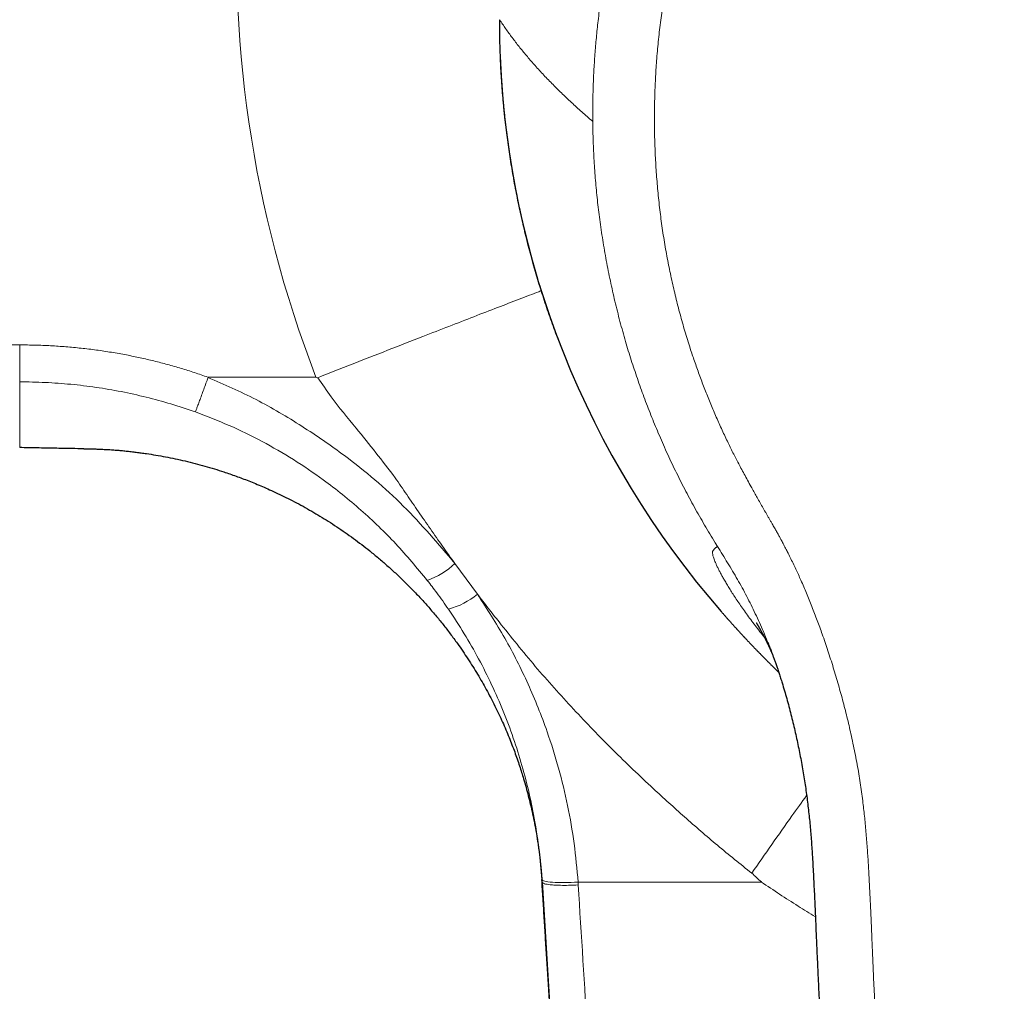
# Model space of a CAD drawing. Header units: millimetres. Extents: x 8 to 831, y 12 to 489.
# Tile 11 of 88: x 386 to 412, y 198 to 224. Entities that reach past the tile are written whole.
import ezdxf

# ---------------------------------------------------------------- set-up
doc = ezdxf.new("R2010")
doc.units = ezdxf.units.MM

msp = doc.modelspace()

# ---------------------------------------------------------------- linework, layer by layer
at = {"color": 7, "linetype": 'Continuous', "lineweight": 30}
for p, q in [((398.885, 223.265), (398.884, 223.268)), ((406.062, 207.561), (406.056, 207.578)), ((400.009, 201.139), (400.005, 201.208)), ((400.009, 201.139), (405.242, 118.118)), ((400.009, 201.139), (400.009, 201.139))]:
    msp.add_line(p, q, dxfattribs=at)
at = {"color": 252, "linetype": 'Continuous', "lineweight": 0}
for p, q in [((393.947, 214.669), (391.051, 214.669)), ((404.713, 210.137), (404.652, 210.235)), ((397.674, 209.677), (398.282, 208.857)), ((400.976, 201.139), (400.98, 201.061))]:
    msp.add_line(p, q, dxfattribs=at)
at = {"color": 252, "linetype": 'Continuous', "lineweight": 0, "flags": 128}
msp.add_lwpolyline([(393.997, 214.659), (393.972, 214.665), (393.948, 214.67)], dxfattribs=at)
at = {"color": 7, "linetype": 'Continuous', "lineweight": 30}
msp.add_arc((423.036, 224.273), 24.172, 182.388, 221.0733, dxfattribs=at)
at = {"color": 252, "linetype": 'Continuous', "lineweight": 0}
for centre, radius, start, end in [((396.209, 211.251), 2.15, 289.6559, 312.9445), ((396.977, 210.43), 2.044, 284.7966, 309.5127)]:
    msp.add_arc(centre, radius, start, end, dxfattribs=at)
msp.add_ellipse((423.178, 226.074), major_axis=(0, 31.48), ratio=0.996195, start_param=1.045483, end_param=1.94149, dxfattribs=at)
for points, knots in [([(401.369, 221.529), (401.369, 221.679), (401.368, 221.979), (401.379, 222.428), (401.398, 222.877), (401.427, 223.327), (401.464, 223.775), (401.514, 224.25), (401.578, 224.751), (401.657, 225.277), (401.749, 225.801), (401.85, 226.305), (401.957, 226.788), (402.07, 227.251), (402.192, 227.711), (402.324, 228.17), (402.465, 228.625), (402.616, 229.078), (402.776, 229.528), (402.943, 229.968), (403.115, 230.397), (403.293, 230.815), (403.479, 231.23), (403.673, 231.642), (403.875, 232.05), (404.098, 232.478), (404.343, 232.925), (404.611, 233.39), (404.891, 233.849), (405.171, 234.285), (405.449, 234.7), (405.726, 235.092), (406.01, 235.479), (406.303, 235.86), (406.604, 236.235), (406.912, 236.603), (407.229, 236.965), (407.555, 237.322), (407.892, 237.674), (408.238, 238.021), (408.592, 238.36), (408.953, 238.692), (409.32, 239.013), (409.692, 239.324), (410.068, 239.625), (410.451, 239.918), (410.843, 240.204), (411.243, 240.482), (411.653, 240.753), (412.069, 241.014), (412.491, 241.266), (412.916, 241.506), (413.344, 241.736), (413.774, 241.954), (414.209, 242.162), (414.652, 242.361), (415.102, 242.551), (415.559, 242.731), (416.02, 242.901), (416.485, 243.06), (416.951, 243.207), (417.417, 243.343), (417.883, 243.467), (418.352, 243.581), (418.826, 243.684), (419.306, 243.778), (419.79, 243.86), (420.276, 243.932), (420.763, 243.993), (421.249, 244.043), (421.732, 244.081), (422.214, 244.109), (422.696, 244.127), (423.017, 244.13), (423.178, 244.131)], [0, 0, 0, 0, 0.012873, 0.025755, 0.038643, 0.051539, 0.064443, 0.077355, 0.092583, 0.107823, 0.123074, 0.138337, 0.151974, 0.165619, 0.179273, 0.192936, 0.206606, 0.220285, 0.233971, 0.247665, 0.260685, 0.273712, 0.286745, 0.299784, 0.312828, 0.325878, 0.341263, 0.356654, 0.37205, 0.387452, 0.401206, 0.414965, 0.428726, 0.44249, 0.456258, 0.47003, 0.483805, 0.497584, 0.511619, 0.525658, 0.539703, 0.553752, 0.567805, 0.58161, 0.595418, 0.609228, 0.623041, 0.637107, 0.651176, 0.665247, 0.679319, 0.693393, 0.707216, 0.72104, 0.734865, 0.74869, 0.762766, 0.776843, 0.790921, 0.804999, 0.819077, 0.832904, 0.846731, 0.860557, 0.874382, 0.888457, 0.902531, 0.916603, 0.930674, 0.944744, 0.958561, 0.972376, 0.986189, 1, 1, 1, 1]), ([(423.178, 242.358), (423.004, 242.357), (422.657, 242.353), (422.138, 242.332), (421.623, 242.299), (421.112, 242.253), (420.603, 242.194), (420.108, 242.124), (419.626, 242.044), (419.157, 241.953), (418.69, 241.851), (418.227, 241.738), (417.757, 241.611), (417.281, 241.469), (416.799, 241.311), (416.321, 241.141), (415.846, 240.958), (415.375, 240.762), (414.918, 240.557), (414.475, 240.346), (414.047, 240.129), (413.625, 239.902), (413.21, 239.665), (412.794, 239.414), (412.376, 239.146), (411.956, 238.861), (411.543, 238.564), (411.135, 238.255), (410.734, 237.934), (410.349, 237.609), (409.979, 237.282), (409.625, 236.953), (409.278, 236.614), (408.938, 236.268), (408.601, 235.906), (408.266, 235.529), (407.934, 235.139), (407.613, 234.742), (407.303, 234.337), (407.002, 233.925), (406.717, 233.514), (406.447, 233.105), (406.191, 232.697), (405.944, 232.283), (405.707, 231.863), (405.473, 231.427), (405.244, 230.975), (405.021, 230.506), (404.808, 230.031), (404.605, 229.549), (404.413, 229.059), (404.234, 228.573), (404.07, 228.093), (403.921, 227.621), (403.783, 227.149), (403.657, 226.676), (403.54, 226.194), (403.433, 225.7), (403.337, 225.194), (403.254, 224.686), (403.183, 224.177), (403.125, 223.665), (403.081, 223.164), (403.049, 222.672), (403.03, 222.19), (403.022, 221.708), (403.025, 221.225), (403.04, 220.733), (403.067, 220.234), (403.107, 219.728), (403.159, 219.225), (403.223, 218.726), (403.3, 218.229), (403.388, 217.746), (403.486, 217.274), (403.592, 216.814), (403.71, 216.358), (403.839, 215.904), (403.969, 215.484), (404.098, 215.097), (404.224, 214.742), (404.357, 214.388), (404.497, 214.037), (404.644, 213.687), (404.798, 213.339), (404.954, 213.004), (405.084, 212.738), (405.186, 212.537), (405.263, 212.388), (405.345, 212.233), (405.431, 212.073), (405.522, 211.906), (405.608, 211.749), (405.688, 211.606), (405.762, 211.474), (405.838, 211.34), (405.899, 211.233), (405.94, 211.161), (405.961, 211.125), (405.979, 211.093), (405.997, 211.061), (406.017, 211.028), (406.036, 210.993), (406.057, 210.957), (406.077, 210.922), (406.098, 210.886), (406.119, 210.85), (406.139, 210.814), (406.16, 210.778), (406.194, 210.718), (406.241, 210.637), (406.298, 210.536), (406.349, 210.445), (406.388, 210.375), (406.415, 210.325), (406.436, 210.286), (406.461, 210.239), (406.491, 210.181), (406.523, 210.119), (406.555, 210.057), (406.603, 209.964), (406.665, 209.839), (406.741, 209.684), (406.814, 209.53), (406.884, 209.379), (406.981, 209.163), (407.104, 208.878), (407.25, 208.519), (407.391, 208.153), (407.534, 207.759), (407.678, 207.338), (407.823, 206.884), (407.959, 206.425), (408.086, 205.965), (408.202, 205.508), (408.292, 205.117), (408.362, 204.793), (408.413, 204.538), (408.461, 204.287), (408.504, 204.041), (408.542, 203.8), (408.578, 203.557), (408.608, 203.328), (408.634, 203.109), (408.657, 202.905), (408.678, 202.697), (408.697, 202.485), (408.715, 202.27), (408.731, 202.059), (408.745, 201.853), (408.758, 201.648), (408.771, 201.432), (408.783, 201.202), (408.795, 200.969), (408.807, 200.734), (408.815, 200.561), (408.82, 200.445), (408.823, 200.39), (408.825, 200.334), (408.828, 200.278), (408.83, 200.226), (408.832, 200.186), (408.834, 200.145), (408.836, 200.095), (408.839, 200.021), (408.843, 199.93), (408.847, 199.823), (408.852, 199.699), (408.858, 199.558), (408.865, 199.406), (408.871, 199.259), (408.876, 199.125), (408.881, 199.007), (408.886, 198.895), (408.891, 198.787), (408.903, 198.504), (408.925, 198.026), (408.957, 197.353), (408.989, 196.663), (409.022, 195.973), (409.055, 195.282), (409.088, 194.592), (409.122, 193.901), (409.19, 192.519), (409.293, 190.446), (409.4, 188.361), (409.474, 186.956), (409.512, 186.231), (409.551, 185.506), (409.589, 184.781), (409.628, 184.055), (409.692, 182.88), (409.782, 181.251), (409.899, 179.169), (410.019, 177.079), (410.141, 174.983), (410.267, 172.879), (410.395, 170.769), (410.525, 168.656), (410.654, 166.617), (410.779, 164.657), (410.901, 162.777), (411.025, 160.907), (411.149, 159.046), (411.275, 157.194), (411.402, 155.35), (411.536, 153.442), (411.676, 151.469), (411.824, 149.43), (411.972, 147.398), (412.117, 145.453), (412.257, 143.595), (412.37, 142.122), (412.44, 141.215), (412.467, 140.868), (412.474, 140.778), (412.482, 140.68), (412.489, 140.583), (412.497, 140.483), (412.506, 140.382), (412.514, 140.28), (412.521, 140.2), (412.526, 140.139), (412.53, 140.096), (412.534, 140.055), (412.537, 140.018), (412.541, 139.983), (412.545, 139.941), (412.553, 139.859), (412.567, 139.74), (412.583, 139.608), (412.599, 139.496), (412.613, 139.403), (412.627, 139.315), (412.642, 139.23), (412.666, 139.108), (412.702, 138.947), (412.754, 138.752), (412.811, 138.566), (412.876, 138.385), (412.949, 138.205), (413.032, 138.024), (413.131, 137.829), (413.246, 137.624), (413.379, 137.41), (413.522, 137.198), (413.677, 136.99), (413.842, 136.785), (414.009, 136.594), (414.172, 136.42), (414.326, 136.266), (414.48, 136.123), (414.637, 135.99), (414.797, 135.865), (414.96, 135.75), (415.126, 135.645), (415.297, 135.55), (415.473, 135.463), (415.654, 135.385), (415.807, 135.328), (415.929, 135.288), (416.018, 135.26), (416.109, 135.234), (416.201, 135.21), (416.296, 135.187), (416.392, 135.166), (416.503, 135.143), (416.632, 135.12), (416.783, 135.095), (416.945, 135.072), (417.105, 135.051), (417.254, 135.033), (417.386, 135.018), (417.516, 135.005), (417.654, 134.991), (417.795, 134.977), (417.933, 134.964), (418.069, 134.951), (418.207, 134.937), (418.348, 134.924), (418.49, 134.911), (418.698, 134.892), (418.968, 134.869), (419.296, 134.842), (419.615, 134.818), (419.935, 134.796), (420.393, 134.768), (420.992, 134.737), (421.723, 134.71), (422.451, 134.694), (422.936, 134.691), (423.178, 134.69)], [0, 0, 0, 0, 0.004066, 0.008108, 0.012128, 0.016128, 0.020112, 0.024083, 0.027815, 0.03154, 0.03526, 0.038976, 0.042691, 0.046634, 0.050582, 0.054536, 0.058499, 0.062473, 0.066459, 0.070207, 0.073945, 0.077675, 0.081398, 0.085117, 0.089048, 0.092996, 0.096962, 0.100949, 0.104961, 0.108966, 0.112729, 0.116497, 0.12027, 0.12405, 0.127841, 0.131839, 0.135826, 0.139806, 0.143781, 0.147752, 0.151723, 0.155469, 0.159217, 0.162971, 0.166733, 0.170503, 0.174534, 0.178577, 0.182635, 0.186708, 0.1908, 0.194928, 0.19881, 0.202665, 0.206495, 0.210304, 0.214092, 0.218104, 0.222112, 0.22612, 0.23013, 0.234145, 0.238145, 0.241904, 0.245662, 0.24942, 0.25318, 0.256944, 0.260916, 0.26487, 0.268809, 0.272735, 0.27665, 0.280558, 0.284237, 0.287914, 0.291591, 0.29527, 0.298953, 0.301886, 0.304825, 0.30777, 0.310722, 0.313682, 0.316651, 0.319631, 0.322338, 0.323592, 0.324903, 0.32627, 0.327694, 0.329174, 0.330711, 0.331882, 0.333035, 0.334238, 0.335508, 0.335898, 0.336187, 0.336476, 0.336765, 0.337054, 0.337377, 0.337699, 0.338021, 0.338343, 0.338666, 0.338988, 0.33931, 0.339632, 0.340613, 0.341513, 0.342333, 0.343072, 0.343378, 0.343667, 0.344101, 0.344646, 0.34519, 0.345734, 0.346278, 0.347639, 0.348999, 0.350333, 0.351615, 0.352912, 0.355862, 0.358888, 0.361993, 0.36503, 0.368692, 0.372411, 0.376172, 0.379896, 0.383576, 0.387213, 0.389288, 0.391319, 0.393307, 0.395252, 0.397156, 0.399024, 0.40099, 0.402565, 0.404167, 0.405797, 0.407455, 0.40914, 0.410853, 0.412399, 0.413972, 0.415654, 0.417446, 0.419348, 0.421113, 0.422962, 0.423389, 0.42382, 0.424255, 0.424695, 0.425139, 0.425478, 0.425634, 0.426082, 0.42666, 0.427367, 0.428204, 0.429171, 0.430267, 0.431494, 0.432732, 0.433709, 0.434624, 0.435499, 0.436336, 0.437133, 0.442132, 0.447513, 0.452896, 0.45828, 0.463665, 0.469051, 0.474439, 0.479827, 0.50139, 0.52297, 0.528625, 0.534281, 0.539938, 0.545597, 0.551256, 0.556917, 0.573118, 0.589372, 0.60568, 0.622042, 0.638459, 0.654929, 0.671452, 0.687952, 0.702695, 0.717368, 0.731973, 0.74651, 0.760979, 0.77538, 0.789715, 0.805703, 0.82164, 0.837527, 0.853365, 0.867262, 0.881123, 0.88794, 0.888539, 0.889263, 0.890067, 0.890827, 0.891544, 0.892415, 0.893212, 0.893933, 0.894295, 0.894635, 0.894952, 0.895247, 0.895519, 0.895781, 0.896237, 0.897441, 0.898578, 0.899348, 0.900083, 0.900784, 0.90145, 0.902082, 0.903714, 0.905286, 0.906802, 0.908275, 0.909783, 0.911338, 0.912944, 0.914884, 0.916847, 0.918836, 0.920855, 0.922907, 0.924996, 0.926775, 0.928475, 0.930099, 0.931691, 0.933279, 0.934833, 0.936355, 0.937874, 0.9394, 0.940935, 0.942494, 0.94321, 0.943936, 0.944672, 0.945418, 0.946174, 0.946941, 0.947719, 0.948823, 0.950014, 0.951292, 0.952656, 0.95379, 0.954782, 0.955761, 0.956859, 0.958013, 0.959067, 0.960121, 0.961194, 0.962319, 0.963429, 0.964523, 0.967191, 0.969763, 0.972237, 0.974667, 0.977243, 0.982973, 0.988675, 0.99435, 1, 1, 1, 1]), ([(401.369, 221.529), (401.27, 221.614), (401.074, 221.783), (400.795, 222.037), (400.527, 222.291), (400.271, 222.546), (400.027, 222.8), (399.8, 223.05), (399.589, 223.294), (399.392, 223.534), (399.207, 223.775), (399.032, 224.015), (398.924, 224.175), (398.87, 224.255)], [0, 0, 0, 0, 0.093329, 0.186661, 0.279995, 0.373331, 0.466669, 0.560006, 0.648009, 0.73601, 0.82401, 0.912007, 1, 1, 1, 1]), ([(404.653, 210.236), (404.558, 210.393), (404.366, 210.707), (404.094, 211.186), (403.833, 211.672), (403.584, 212.165), (403.349, 212.665), (403.13, 213.162), (402.927, 213.654), (402.74, 214.142), (402.564, 214.634), (402.399, 215.131), (402.244, 215.642), (402.097, 216.168), (401.962, 216.707), (401.839, 217.25), (401.731, 217.797), (401.636, 218.347), (401.556, 218.888), (401.491, 219.422), (401.44, 219.947), (401.403, 220.473), (401.378, 221.001), (401.372, 221.353), (401.369, 221.529)], [0, 0, 0, 0, 0.04634, 0.092702, 0.139091, 0.185513, 0.231966, 0.278454, 0.322316, 0.366208, 0.410127, 0.454075, 0.49805, 0.544723, 0.591429, 0.638169, 0.684946, 0.73176, 0.778612, 0.822821, 0.867063, 0.91134, 0.955652, 1, 1, 1, 1]), ([(399.987, 216.987), (399.965, 216.979), (399.793, 216.913), (399.405, 216.765), (398.827, 216.543), (398.192, 216.298), (397.521, 216.038), (396.749, 215.738), (395.881, 215.399), (394.933, 215.028), (394.304, 214.78), (393.997, 214.659)], [0, 0, 0, 0, 0.016451, 0.131145, 0.245833, 0.359885, 0.472688, 0.58367, 0.727885, 0.866927, 1, 1, 1, 1]), ([(347.178, 215.601), (348.989, 215.594), (352.613, 215.582), (358.049, 215.57), (363.484, 215.562), (369.956, 215.555), (377.462, 215.549), (383.156, 215.541), (386.004, 215.537)], [0, 0, 0, 0, 0.14, 0.28, 0.42, 0.56, 0.78, 1, 1, 1, 1]), ([(386.002, 214.547), (386.002, 214.558), (386.002, 214.579), (386.003, 214.65), (386.003, 214.749), (386.003, 214.878), (386.003, 215.029), (386.003, 215.195), (386.003, 215.366), (386.004, 215.481), (386.004, 215.537)], [0, 0, 0, 0, 0.117987, 0.241787, 0.369789, 0.5, 0.630211, 0.758213, 0.882013, 1, 1, 1, 1]), ([(386.004, 215.537), (386.142, 215.536), (386.418, 215.533), (386.831, 215.516), (387.242, 215.489), (387.651, 215.45), (388.059, 215.401), (388.464, 215.34), (388.857, 215.271), (389.236, 215.193), (389.603, 215.108), (389.968, 215.014), (390.331, 214.91), (390.693, 214.797), (390.932, 214.714), (391.052, 214.673)], [0, 0, 0, 0, 0.080585, 0.160869, 0.240904, 0.320747, 0.400455, 0.480086, 0.5597, 0.632715, 0.705814, 0.779043, 0.852452, 0.926088, 1, 1, 1, 1]), ([(390.713, 213.739), (390.716, 213.747), (390.724, 213.765), (390.748, 213.828), (390.782, 213.919), (390.827, 214.04), (390.879, 214.183), (390.937, 214.341), (390.997, 214.504), (391.038, 214.614), (391.057, 214.667)], [0, 0, 0, 0, 0.117647, 0.241335, 0.369415, 0.499821, 0.630253, 0.758407, 0.882208, 1, 1, 1, 1]), ([(391.05, 214.667), (391.485, 214.477), (392.356, 214.098), (393.57, 213.374), (394.913, 212.454), (396.331, 211.258), (397.226, 210.204), (397.674, 209.677)], [0, 0, 0, 0, 0.169334, 0.33854, 0.504216, 0.752194, 1, 1, 1, 1]), ([(386.002, 214.547), (386.002, 214.406), (386.002, 214.125), (386.002, 213.71), (386.002, 213.363), (386.002, 213.094), (386.002, 212.912), (386.002, 212.804), (386.002, 212.791), (386.002, 212.784)], [0, 0, 0, 0, 0.166674, 0.333343, 0.500009, 0.625014, 0.750005, 0.875001, 1, 1, 1, 1]), ([(390.713, 213.739), (390.494, 213.813), (390.059, 213.961), (389.395, 214.141), (388.727, 214.29), (388.053, 214.405), (387.374, 214.486), (386.69, 214.537), (386.232, 214.544), (386.002, 214.547)], [0, 0, 0, 0, 0.144037, 0.287099, 0.429544, 0.57172, 0.713971, 0.856625, 1, 1, 1, 1]), ([(396.072, 211.978), (395.727, 212.424), (395.165, 213.152), (394.431, 214.016), (394.113, 214.486), (393.997, 214.659)], [0, 0, 0, 0, 0.500079, 0.816002, 1, 1, 1, 1]), ([(396.932, 209.226), (396.656, 209.558), (396.105, 210.223), (395.166, 211.12), (394.241, 211.867), (393.348, 212.472), (392.505, 212.96), (391.627, 213.391), (391.017, 213.623), (390.713, 213.739)], [0, 0, 0, 0, 0.166728, 0.333923, 0.500495, 0.624875, 0.749566, 0.875039, 1, 1, 1, 1]), ([(397.674, 209.677), (397.563, 209.832), (397.342, 210.139), (397.016, 210.603), (396.696, 211.064), (396.382, 211.523), (396.175, 211.827), (396.072, 211.978)], [0, 0, 0, 0, 0.20319, 0.405222, 0.60577, 0.804302, 1, 1, 1, 1]), ([(405.973, 207.699), (405.955, 207.721), (405.891, 207.8), (405.788, 207.933), (405.663, 208.096), (405.547, 208.253), (405.437, 208.405), (405.335, 208.552), (405.24, 208.691), (405.152, 208.823), (405.072, 208.949), (404.999, 209.066), (404.933, 209.177), (404.874, 209.279), (404.821, 209.374), (404.773, 209.464), (404.729, 209.55), (404.691, 209.63), (404.659, 209.701), (404.634, 209.764), (404.614, 209.819), (404.599, 209.867), (404.588, 209.909), (404.582, 209.945), (404.58, 209.976), (404.583, 210), (404.588, 210.018), (404.595, 210.026), (404.598, 210.03)], [0, 0, 0, 0, 0.015477, 0.055187, 0.094832, 0.134386, 0.173823, 0.21312, 0.252254, 0.29121, 0.329972, 0.368521, 0.40683, 0.444868, 0.482609, 0.520043, 0.561585, 0.602691, 0.64332, 0.683439, 0.723029, 0.762064, 0.80051, 0.842074, 0.88284, 0.922776, 0.961845, 1, 1, 1, 1]), ([(404.598, 210.03), (404.603, 210.035), (404.613, 210.046), (404.628, 210.061), (404.642, 210.075), (404.656, 210.089), (404.67, 210.102), (404.684, 210.114), (404.697, 210.125), (404.707, 210.132), (404.711, 210.135)], [0, 0, 0, 0, 0.144966, 0.283846, 0.416304, 0.542616, 0.663457, 0.779512, 0.891465, 1, 1, 1, 1]), ([(406.056, 207.578), (406.019, 207.669), (405.918, 207.924), (405.733, 208.331), (405.502, 208.798), (405.253, 209.252), (404.986, 209.696), (404.805, 209.99), (404.714, 210.137)], [0, 0, 0, 0, 0.1019841, 0.2839809, 0.4628232, 0.6417709, 0.8208115, 1, 1, 1, 1]), ([(397.499, 208.454), (397.448, 208.527), (397.346, 208.674), (397.159, 208.933), (397.018, 209.115), (396.932, 209.226)], [0, 0, 0, 0, 0.279987, 0.560011, 1, 1, 1, 1]), ([(398.857, 208.112), (398.76, 208.235), (398.567, 208.482), (398.374, 208.73), (398.278, 208.853)], [0, 0, 0, 0, 0.499991, 1, 1, 1, 1]), ([(398.278, 208.853), (398.529, 208.464), (399.032, 207.689), (399.651, 206.453), (400.122, 205.283), (400.464, 204.19), (400.705, 203.188), (400.884, 202.17), (400.946, 201.483), (400.977, 201.139)], [0, 0, 0, 0, 0.167614, 0.334322, 0.500513, 0.625067, 0.749716, 0.874632, 1, 1, 1, 1]), ([(400.005, 201.209), (399.983, 201.468), (399.94, 201.986), (399.824, 202.756), (399.671, 203.515), (399.478, 204.264), (399.246, 205.001), (398.974, 205.724), (398.664, 206.432), (398.315, 207.125), (397.93, 207.802), (397.643, 208.236), (397.499, 208.454)], [0, 0, 0, 0, 0.10071, 0.200963, 0.30087, 0.40054, 0.500086, 0.59962, 0.699259, 0.799121, 0.899326, 1, 1, 1, 1]), ([(402.991, 203.643), (402.629, 203.985), (401.897, 204.677), (400.844, 205.772), (399.818, 206.911), (399.177, 207.711), (398.857, 208.112)], [0, 0, 0, 0, 0.245511, 0.495184, 0.747439, 1, 1, 1, 1]), ([(405.635, 201.375), (405.326, 201.623), (404.712, 202.113), (403.836, 202.875), (403.27, 203.389), (402.991, 203.643)], [0, 0, 0, 0, 0.34072, 0.675763, 1, 1, 1, 1]), ([(405.635, 201.375), (405.813, 201.632), (406.176, 202.156), (406.671, 202.857), (406.975, 203.278), (407.105, 203.459)], [0, 0, 0, 0, 0.354474, 0.72324, 1, 1, 1, 1]), ([(405.892, 201.14), (405.849, 201.179), (405.763, 201.257), (405.678, 201.336), (405.635, 201.375)], [0, 0, 0, 0, 0.499999, 1, 1, 1, 1]), ([(400.009, 201.139), (400.017, 201.127), (400.034, 201.1), (400.157, 201.073), (400.325, 201.057), (400.503, 201.049), (400.726, 201.049), (400.894, 201.057), (400.98, 201.061)], [0, 0, 0, 0, 0.17194, 0.395481, 0.527158, 0.671813, 0.829432, 1, 1, 1, 1]), ([(400.976, 201.139), (401.795, 201.139), (403.434, 201.138), (405.072, 201.139), (405.892, 201.139)], [0, 0, 0, 0, 0.500025, 1, 1, 1, 1]), ([(400.98, 201.061), (401.149, 198.365), (401.487, 192.974), (402.047, 184.886), (402.633, 176.798), (403.24, 168.709), (403.857, 160.618), (404.541, 151.661), (405.281, 141.837), (405.88, 133.589), (406.284, 127.785), (406.512, 124.427), (406.735, 121.066), (406.953, 117.693), (407.093, 115.438), (407.163, 114.306)], [0, 0, 0, 0, 0.093303, 0.186606, 0.279909, 0.373214, 0.46652, 0.559825, 0.682994, 0.806167, 0.844853, 0.883515, 0.922158, 0.960927, 1, 1, 1, 1]), ([(407.339, 200.209), (407.184, 200.304), (406.862, 200.501), (406.38, 200.811), (406.054, 201.03), (405.892, 201.139)], [0, 0, 0, 0, 0.316659, 0.657718, 1, 1, 1, 1])]:
    msp.add_open_spline(points, degree=3, knots=knots, dxfattribs=at)
at = {"color": 7, "linetype": 'Continuous', "lineweight": 30}
for points, knots in [([(398.87, 224.255), (398.87, 224.191), (398.868, 224.062), (398.869, 223.865), (398.872, 223.666), (398.877, 223.466), (398.882, 223.332), (398.885, 223.265)], [0, 0, 0, 0, 0.199056, 0.399293, 0.600003, 0.800474, 1, 1, 1, 1]), ([(398.87, 224.167), (398.869, 224.139), (398.869, 224.108), (398.869, 224.077), (398.869, 224.075)], [0, 0, 0, 0, 0.925069, 1, 1, 1, 1]), ([(398.884, 223.268), (398.885, 223.249), (398.889, 223.143), (398.899, 222.949), (398.915, 222.685), (398.933, 222.422), (398.955, 222.159), (398.979, 221.897), (399.007, 221.634), (399.037, 221.372), (399.07, 221.11), (399.106, 220.849), (399.145, 220.588), (399.186, 220.327), (399.231, 220.067), (399.278, 219.807), (399.329, 219.548), (399.382, 219.289), (399.438, 219.031), (399.496, 218.773), (399.558, 218.516), (399.622, 218.259), (399.689, 218.004), (399.759, 217.749), (399.832, 217.495), (399.908, 217.241), (399.986, 216.988), (400.067, 216.737), (400.151, 216.486), (400.238, 216.236), (400.328, 215.986), (400.394, 215.805), (400.432, 215.707), (400.438, 215.692)], [0, 0, 0, 0, 0.007155, 0.041111, 0.075071, 0.109034, 0.143002, 0.176975, 0.210951, 0.244931, 0.278916, 0.312904, 0.346897, 0.380894, 0.414896, 0.448901, 0.482911, 0.516925, 0.550944, 0.584966, 0.618993, 0.653025, 0.687061, 0.721101, 0.755146, 0.789195, 0.823248, 0.857307, 0.891369, 0.925437, 0.959509, 0.993585, 1, 1, 1, 1]), ([(387.721, 212.752), (387.615, 212.754), (387.353, 212.759), (386.936, 212.766), (386.469, 212.775), (386.158, 212.781), (386.002, 212.785)], [0, 0, 0, 0, 0.1851187, 0.4568904, 0.7285761, 1, 1, 1, 1]), ([(387.721, 212.753), (387.726, 212.753), (387.736, 212.753), (387.758, 212.753), (387.783, 212.752), (387.814, 212.752), (387.849, 212.752), (387.889, 212.751), (387.934, 212.75), (387.984, 212.749), (388.038, 212.747), (388.097, 212.746), (388.161, 212.743), (388.23, 212.74), (388.303, 212.736), (388.381, 212.732), (388.478, 212.726), (388.594, 212.717), (388.725, 212.706), (388.858, 212.693), (388.992, 212.678), (389.127, 212.662), (389.263, 212.644), (389.44, 212.619), (389.656, 212.585), (389.912, 212.539), (390.174, 212.486), (390.438, 212.427), (390.705, 212.361), (390.966, 212.29), (391.223, 212.215), (391.447, 212.144), (391.64, 212.079), (391.805, 212.02), (391.975, 211.958), (392.149, 211.891), (392.33, 211.818), (392.515, 211.74), (392.713, 211.653), (392.922, 211.557), (393.144, 211.45), (393.371, 211.334), (393.603, 211.21), (393.832, 211.08), (394.058, 210.947), (394.28, 210.809), (394.505, 210.663), (394.73, 210.509), (394.954, 210.35), (395.174, 210.185), (395.398, 210.01), (395.624, 209.824), (395.853, 209.627), (396.077, 209.424), (396.296, 209.216), (396.514, 208.999), (396.731, 208.771), (396.945, 208.534), (397.154, 208.292), (397.356, 208.044), (397.551, 207.792), (397.727, 207.553), (397.883, 207.328), (398.022, 207.122), (398.154, 206.915), (398.281, 206.709), (398.4, 206.506), (398.517, 206.296), (398.633, 206.081), (398.746, 205.859), (398.851, 205.643), (398.949, 205.43), (399.04, 205.222), (399.125, 205.019), (399.203, 204.82), (399.276, 204.627), (399.343, 204.439), (399.405, 204.257), (399.462, 204.08), (399.521, 203.89), (399.581, 203.681), (399.643, 203.449), (399.702, 203.211), (399.757, 202.968), (399.809, 202.711), (399.859, 202.44), (399.894, 202.221), (399.916, 202.065), (399.928, 201.975), (399.939, 201.89), (399.948, 201.813), (399.956, 201.742), (399.963, 201.678), (399.969, 201.621), (399.974, 201.576), (399.977, 201.543), (399.979, 201.518), (399.981, 201.496), (399.983, 201.476), (399.985, 201.458), (399.987, 201.438), (399.988, 201.418), (399.99, 201.398), (399.992, 201.379), (399.993, 201.36), (399.995, 201.341), (399.996, 201.323), (399.998, 201.305), (399.999, 201.288), (400, 201.272), (400.001, 201.257), (400.002, 201.242), (400.003, 201.229), (400.004, 201.217), (400.005, 201.206), (400.006, 201.195), (400.006, 201.185), (400.007, 201.176), (400.007, 201.17), (400.007, 201.168)], [0, 0, 0, 0, 0.006522, 0.012699, 0.018541, 0.024065, 0.029287, 0.034228, 0.038911, 0.043365, 0.047623, 0.051721, 0.055703, 0.059613, 0.0635, 0.067413, 0.0714, 0.077497, 0.0837, 0.089965, 0.096293, 0.102683, 0.109137, 0.115653, 0.127761, 0.140079, 0.152381, 0.16536, 0.17814, 0.190729, 0.203136, 0.215371, 0.223372, 0.231398, 0.239733, 0.248397, 0.25739, 0.266712, 0.276362, 0.287358, 0.298752, 0.310544, 0.322734, 0.335323, 0.347112, 0.35923, 0.371677, 0.384397, 0.397153, 0.409917, 0.422691, 0.436756, 0.450837, 0.464935, 0.479052, 0.493189, 0.508207, 0.523251, 0.538322, 0.553422, 0.568553, 0.583716, 0.595653, 0.607603, 0.619342, 0.63077, 0.641892, 0.652713, 0.664653, 0.676221, 0.687428, 0.698284, 0.708798, 0.718983, 0.728851, 0.738414, 0.747686, 0.756683, 0.76542, 0.773914, 0.785201, 0.796629, 0.808205, 0.819935, 0.831827, 0.845099, 0.85858, 0.862862, 0.867148, 0.87116, 0.874796, 0.878057, 0.881145, 0.883798, 0.886016, 0.887393, 0.888526, 0.889468, 0.890477, 0.891654, 0.893056, 0.895078, 0.897502, 0.900345, 0.90362, 0.907333, 0.911783, 0.916742, 0.922212, 0.928197, 0.934698, 0.941716, 0.949253, 0.956617, 0.964418, 0.972657, 0.981333, 0.990447, 1, 1, 1, 1]), ([(404.813, 208.391), (404.819, 208.385), (404.829, 208.373), (404.851, 208.348), (404.875, 208.32), (404.903, 208.289), (404.93, 208.257), (404.958, 208.226), (404.984, 208.197), (405.004, 208.174), (405.02, 208.156), (405.035, 208.139), (405.052, 208.12), (405.071, 208.1), (405.091, 208.077), (405.112, 208.054), (405.132, 208.031), (405.153, 208.008), (405.173, 207.986), (405.193, 207.964), (405.211, 207.944), (405.227, 207.927), (405.24, 207.912), (405.252, 207.9), (405.267, 207.883), (405.288, 207.86), (405.316, 207.83), (405.342, 207.801), (405.366, 207.775), (405.386, 207.754), (405.405, 207.734), (405.421, 207.716), (405.435, 207.701), (405.448, 207.687), (405.463, 207.671), (405.481, 207.652), (405.5, 207.631), (405.521, 207.609), (405.542, 207.587), (405.564, 207.563), (405.589, 207.537), (405.614, 207.512), (405.635, 207.489), (405.654, 207.469), (405.672, 207.45), (405.691, 207.431), (405.711, 207.41), (405.732, 207.387), (405.756, 207.363), (405.782, 207.336), (405.811, 207.306), (405.84, 207.276), (405.866, 207.25), (405.886, 207.229), (405.903, 207.212), (405.919, 207.195), (405.938, 207.176), (405.96, 207.154), (405.986, 207.127), (406.014, 207.099), (406.044, 207.069), (406.076, 207.037), (406.107, 207.006), (406.135, 206.978), (406.159, 206.954), (406.181, 206.933), (406.2, 206.914), (406.217, 206.897), (406.234, 206.88), (406.253, 206.862), (406.276, 206.839), (406.302, 206.814), (406.329, 206.787), (406.348, 206.769), (406.357, 206.76)], [0, 0, 0, 0, 0.024056, 0.04628, 0.066866, 0.086061, 0.100368, 0.114176, 0.126544, 0.136127, 0.143645, 0.152618, 0.163734, 0.17692, 0.190892, 0.20526, 0.220024, 0.233268, 0.246815, 0.260554, 0.272948, 0.283506, 0.292229, 0.299239, 0.306207, 0.322384, 0.340904, 0.36207, 0.374733, 0.388178, 0.400843, 0.411527, 0.420229, 0.428222, 0.43751, 0.44925, 0.46238, 0.475754, 0.489198, 0.502712, 0.520049, 0.536591, 0.550323, 0.561552, 0.572948, 0.585031, 0.597799, 0.611265, 0.626182, 0.642816, 0.661169, 0.68124, 0.697354, 0.70991, 0.719804, 0.729805, 0.739999, 0.755524, 0.771521, 0.788725, 0.807391, 0.827519, 0.848636, 0.865021, 0.879701, 0.892879, 0.904555, 0.914728, 0.924543, 0.935823, 0.94995, 0.96588, 0.983807, 1, 1, 1, 1]), ([(405.755, 208.086), (405.755, 208.086), (405.755, 208.086), (405.756, 208.085), (405.758, 208.083), (405.759, 208.08), (405.761, 208.077), (405.763, 208.074), (405.765, 208.07), (405.769, 208.065), (405.772, 208.059), (405.777, 208.051), (405.783, 208.042), (405.788, 208.033), (405.793, 208.025), (405.797, 208.018), (405.8, 208.012), (405.804, 208.006), (405.808, 208), (405.812, 207.993), (405.817, 207.985), (405.823, 207.974), (405.829, 207.963), (405.835, 207.953), (405.841, 207.943), (405.845, 207.935), (405.85, 207.927), (405.854, 207.92), (405.858, 207.912), (405.863, 207.903), (405.87, 207.892), (405.877, 207.879), (405.884, 207.867), (405.89, 207.856), (405.894, 207.847), (405.899, 207.839), (405.903, 207.83), (405.909, 207.819), (405.917, 207.806), (405.926, 207.789), (405.935, 207.772), (405.943, 207.756), (405.95, 207.743), (405.957, 207.73), (405.965, 207.714), (405.975, 207.696), (405.985, 207.675), (405.995, 207.656), (406.003, 207.64), (406.011, 207.624), (406.02, 207.606), (406.03, 207.585), (406.041, 207.564), (406.05, 207.544), (406.058, 207.527), (406.066, 207.511), (406.074, 207.494), (406.084, 207.474), (406.094, 207.453), (406.104, 207.431), (406.114, 207.41), (406.123, 207.388), (406.133, 207.367), (406.144, 207.343), (406.155, 207.319), (406.167, 207.292), (406.176, 207.27), (406.182, 207.257), (406.183, 207.254)], [0, 0, 0, 0, 0.021639, 0.041055, 0.058778, 0.075767, 0.09095, 0.105719, 0.120301, 0.136441, 0.154428, 0.174398, 0.196375, 0.2176, 0.231273, 0.242709, 0.252999, 0.263007, 0.272735, 0.283328, 0.296628, 0.311214, 0.32736, 0.341683, 0.353759, 0.364163, 0.373852, 0.382841, 0.391412, 0.401876, 0.414745, 0.429977, 0.444565, 0.455969, 0.465099, 0.472817, 0.481552, 0.491447, 0.507396, 0.524487, 0.54215, 0.55744, 0.569551, 0.580989, 0.596054, 0.614684, 0.636975, 0.655228, 0.669465, 0.682563, 0.698221, 0.717627, 0.738166, 0.756026, 0.771089, 0.784961, 0.801151, 0.818646, 0.838099, 0.8571, 0.874942, 0.891631, 0.911256, 0.929082, 0.947935, 0.969402, 0.993464, 1, 1, 1, 1]), ([(406.065, 207.562), (406.065, 207.561), (406.068, 207.554), (406.075, 207.535), (406.087, 207.506), (406.102, 207.468), (406.12, 207.42), (406.143, 207.363), (406.168, 207.296), (406.196, 207.22), (406.227, 207.135), (406.26, 207.043), (406.295, 206.944), (406.331, 206.839), (406.369, 206.726), (406.408, 206.604), (406.478, 206.381), (406.574, 206.057), (406.687, 205.633), (406.79, 205.205), (406.884, 204.774), (406.968, 204.34), (407.041, 203.912), (407.103, 203.489), (407.155, 203.072), (407.198, 202.654), (407.232, 202.233), (407.263, 201.776), (407.29, 201.282), (407.315, 200.752), (407.339, 200.221), (407.36, 199.726), (407.38, 199.268), (407.4, 198.844), (407.419, 198.413), (407.441, 197.953), (407.464, 197.464), (407.488, 196.945), (407.513, 196.415), (407.539, 195.875), (407.566, 195.324), (407.593, 194.763), (407.621, 194.192), (407.649, 193.6), (407.68, 192.989), (407.711, 192.356), (407.743, 191.713), (407.776, 191.057), (407.809, 190.391), (407.843, 189.73), (407.877, 189.075), (407.91, 188.428), (407.944, 187.77), (407.979, 187.103), (408.015, 186.426), (408.053, 185.7), (408.094, 184.931), (408.138, 184.124), (408.181, 183.324), (408.228, 182.481), (408.277, 181.597), (408.328, 180.671), (408.38, 179.755), (408.432, 178.849), (408.483, 177.952), (408.534, 177.079), (408.583, 176.227), (408.632, 175.398), (408.681, 174.577), (408.72, 173.913), (408.751, 173.401), (408.773, 173.041), (408.794, 172.684), (408.816, 172.331), (408.837, 171.986), (408.857, 171.653), (408.877, 171.332), (408.896, 171.022), (408.914, 170.725), (408.931, 170.439), (408.948, 170.164), (408.965, 169.903), (408.98, 169.654), (408.995, 169.419), (409.009, 169.194), (409.022, 168.981), (409.035, 168.779), (409.047, 168.588), (409.058, 168.409), (409.067, 168.259), (409.075, 168.138), (409.081, 168.044), (409.086, 167.957), (409.091, 167.877), (409.096, 167.808), (409.1, 167.747), (409.103, 167.696), (409.106, 167.651), (409.108, 167.609), (409.112, 167.56), (409.115, 167.501), (409.12, 167.43), (409.125, 167.348), (409.131, 167.257), (409.137, 167.155), (409.144, 167.044), (409.152, 166.924), (409.16, 166.795), (409.169, 166.657), (409.178, 166.51), (409.188, 166.354), (409.199, 166.189), (409.21, 166.016), (409.222, 165.836), (409.234, 165.648), (409.246, 165.451), (409.26, 165.244), (409.274, 165.028), (409.288, 164.801), (409.304, 164.566), (409.32, 164.321), (409.336, 164.068), (409.353, 163.811), (409.37, 163.55), (409.387, 163.287), (409.405, 163.015), (409.424, 162.736), (409.465, 162.119), (409.528, 161.166), (409.62, 159.795), (409.72, 158.336), (409.827, 156.789), (409.938, 155.197), (410.054, 153.56), (410.175, 151.878), (410.299, 150.187), (410.424, 148.487), (410.52, 147.2), (410.586, 146.327), (410.62, 145.872), (410.655, 145.416), (410.689, 144.964), (410.723, 144.517), (410.756, 144.081), (410.789, 143.656), (410.821, 143.236), (410.853, 142.821), (410.885, 142.411), (410.916, 142.014), (410.946, 141.628), (410.975, 141.255), (411.001, 140.922), (411.024, 140.626), (411.044, 140.365), (411.065, 140.112), (411.084, 139.866), (411.106, 139.629), (411.132, 139.401), (411.163, 139.182), (411.2, 138.971), (411.245, 138.768), (411.296, 138.572), (411.352, 138.384), (411.412, 138.204), (411.475, 138.033), (411.541, 137.872), (411.607, 137.72), (411.674, 137.577), (411.741, 137.442), (411.816, 137.3), (411.901, 137.148), (412, 136.983), (412.106, 136.817), (412.19, 136.694), (412.246, 136.614), (412.272, 136.578), (412.296, 136.544), (412.32, 136.512), (412.341, 136.483), (412.362, 136.455), (412.384, 136.426), (412.409, 136.392), (412.441, 136.352), (412.478, 136.304), (412.52, 136.252), (412.565, 136.197), (412.612, 136.141), (412.679, 136.062), (412.768, 135.96), (412.881, 135.836), (412.999, 135.712), (413.123, 135.588), (413.254, 135.463), (413.395, 135.335), (413.534, 135.214), (413.671, 135.101), (413.804, 134.997), (413.945, 134.893), (414.094, 134.789), (414.238, 134.694), (414.378, 134.608), (414.512, 134.53), (414.651, 134.455), (414.796, 134.382), (414.933, 134.318), (415.059, 134.263), (415.167, 134.219), (415.267, 134.181), (415.359, 134.149), (415.442, 134.121), (415.515, 134.097), (415.578, 134.078), (415.63, 134.063), (415.671, 134.051), (415.705, 134.042), (415.732, 134.035), (415.752, 134.03), (415.766, 134.026), (415.777, 134.023), (415.789, 134.02), (415.803, 134.017), (415.822, 134.012), (415.846, 134.006), (415.881, 133.998), (415.928, 133.987), (415.988, 133.974), (416.059, 133.959), (416.141, 133.943), (416.234, 133.927), (416.337, 133.91), (416.451, 133.892), (416.575, 133.875), (416.715, 133.857), (416.869, 133.838), (417.039, 133.818), (417.221, 133.797), (417.415, 133.775), (417.622, 133.753), (417.841, 133.731), (418.066, 133.708), (418.295, 133.686), (418.529, 133.664), (418.773, 133.642), (419.027, 133.621), (419.292, 133.6), (419.568, 133.579), (419.854, 133.56), (420.151, 133.542), (420.458, 133.525), (420.776, 133.509), (421.104, 133.495), (421.436, 133.483), (421.771, 133.473), (422.11, 133.465), (422.457, 133.459), (422.814, 133.456), (423.055, 133.455), (423.178, 133.455)], [0, 0, 0, 0, 0.000072, 0.000447, 0.000889, 0.001405, 0.002077, 0.002853, 0.003734, 0.004724, 0.005822, 0.00703, 0.008271, 0.00961, 0.011049, 0.012586, 0.014224, 0.019477, 0.024744, 0.030025, 0.035318, 0.040622, 0.04594, 0.050965, 0.056001, 0.061049, 0.066107, 0.071178, 0.077529, 0.083893, 0.090269, 0.096662, 0.101699, 0.106776, 0.111949, 0.117219, 0.123326, 0.129559, 0.135917, 0.1424, 0.149009, 0.155742, 0.162602, 0.169586, 0.177038, 0.184627, 0.192353, 0.200217, 0.208218, 0.216357, 0.224013, 0.231787, 0.239679, 0.247689, 0.255818, 0.264064, 0.273832, 0.283518, 0.293121, 0.302642, 0.313869, 0.32498, 0.335976, 0.346856, 0.357622, 0.368274, 0.378335, 0.388292, 0.398146, 0.407896, 0.41224, 0.416564, 0.420867, 0.425133, 0.429274, 0.433275, 0.437137, 0.440851, 0.444426, 0.447861, 0.451157, 0.454314, 0.457279, 0.460109, 0.462805, 0.465366, 0.467792, 0.470084, 0.472241, 0.474263, 0.475465, 0.476608, 0.477659, 0.478614, 0.479472, 0.480166, 0.480781, 0.481315, 0.481792, 0.48231, 0.483072, 0.483927, 0.484875, 0.485995, 0.487223, 0.488558, 0.49, 0.49155, 0.493208, 0.494973, 0.496845, 0.498826, 0.500914, 0.503069, 0.505329, 0.507692, 0.51016, 0.512773, 0.515495, 0.518323, 0.52126, 0.524304, 0.527456, 0.530526, 0.533693, 0.536956, 0.540314, 0.543754, 0.559181, 0.574667, 0.59318, 0.611778, 0.630464, 0.650583, 0.670807, 0.691138, 0.711577, 0.732127, 0.737595, 0.743071, 0.748554, 0.754037, 0.759416, 0.764662, 0.769776, 0.774757, 0.779833, 0.784763, 0.789546, 0.794182, 0.798672, 0.803014, 0.806231, 0.809363, 0.81241, 0.815372, 0.818246, 0.820983, 0.823634, 0.8262, 0.828682, 0.831125, 0.833481, 0.835752, 0.837936, 0.840034, 0.842011, 0.843904, 0.845713, 0.847446, 0.849677, 0.851977, 0.854343, 0.856778, 0.857323, 0.857863, 0.858368, 0.858837, 0.85927, 0.859666, 0.860076, 0.860577, 0.861201, 0.861925, 0.862749, 0.863614, 0.864486, 0.865366, 0.867342, 0.869355, 0.871406, 0.873494, 0.875656, 0.877934, 0.880328, 0.882286, 0.884315, 0.886415, 0.888587, 0.890829, 0.89264, 0.894496, 0.896397, 0.898343, 0.900325, 0.901847, 0.903251, 0.904537, 0.905704, 0.906752, 0.90768, 0.90849, 0.9091, 0.909618, 0.910045, 0.91038, 0.910623, 0.910776, 0.910903, 0.91104, 0.911201, 0.911431, 0.911734, 0.912109, 0.912721, 0.913462, 0.914331, 0.915329, 0.916454, 0.917708, 0.919089, 0.920598, 0.922236, 0.924138, 0.926188, 0.928386, 0.930732, 0.933225, 0.935866, 0.938656, 0.941343, 0.944155, 0.947092, 0.950154, 0.953341, 0.956654, 0.960092, 0.963655, 0.967343, 0.971156, 0.975095, 0.979159, 0.983105, 0.987163, 0.991331, 0.99561, 1, 1, 1, 1]), ([(405.474, 114.433), (405.446, 114.88), (405.39, 115.777), (405.304, 117.128), (405.219, 118.491), (405.132, 119.866), (405.044, 121.253), (404.958, 122.625), (404.872, 123.982), (404.788, 125.323), (404.703, 126.674), (404.617, 128.036), (404.532, 129.378), (404.449, 130.699), (404.367, 131.999), (404.294, 133.158), (404.23, 134.176), (404.19, 134.808), (404.165, 135.202), (404.156, 135.356), (404.146, 135.513), (404.136, 135.673), (404.127, 135.816), (404.119, 135.938), (404.113, 136.036), (404.107, 136.127), (404.101, 136.214), (404.096, 136.298), (404.073, 136.665), (404.032, 137.321), (403.972, 138.268), (403.912, 139.228), (403.85, 140.199), (403.79, 141.153), (403.731, 142.088), (403.673, 143.004), (403.615, 143.93), (403.556, 144.865), (403.497, 145.811), (403.436, 146.768), (403.373, 147.767), (403.308, 148.81), (403.239, 149.897), (403.17, 150.996), (403.1, 152.108), (403.03, 153.206), (402.962, 154.291), (402.895, 155.362), (402.832, 156.348), (402.785, 157.097), (402.76, 157.497), (402.751, 157.644), (402.748, 157.688), (402.745, 157.734), (402.743, 157.773), (402.741, 157.802), (402.74, 157.82), (402.739, 157.832), (402.738, 157.84), (402.736, 157.883), (402.731, 157.964), (402.723, 158.085), (402.714, 158.22), (402.705, 158.37), (402.695, 158.534), (402.684, 158.707), (402.672, 158.89), (402.66, 159.082), (402.648, 159.279), (402.635, 159.481), (402.622, 159.688), (402.608, 159.903), (402.594, 160.126), (402.579, 160.37), (402.562, 160.635), (402.544, 160.924), (402.525, 161.223), (402.506, 161.534), (402.485, 161.853), (402.465, 162.182), (402.443, 162.519), (402.422, 162.866), (402.399, 163.227), (402.375, 163.602), (402.351, 163.989), (402.326, 164.388), (402.3, 164.798), (402.273, 165.219), (402.246, 165.651), (402.218, 166.094), (402.189, 166.548), (402.16, 167.013), (402.13, 167.489), (402.099, 167.977), (402.068, 168.475), (402.036, 168.985), (402.004, 169.49), (401.972, 169.991), (401.941, 170.488), (401.909, 170.993), (401.877, 171.508), (401.844, 172.032), (401.809, 172.582), (401.773, 173.158), (401.735, 173.762), (401.696, 174.376), (401.657, 175.002), (401.616, 175.639), (401.576, 176.287), (401.536, 176.915), (401.498, 177.522), (401.471, 177.953), (401.453, 178.237), (401.444, 178.37), (401.436, 178.503), (401.427, 178.637), (401.419, 178.771), (401.41, 178.908), (401.403, 179.027), (401.396, 179.129), (401.391, 179.21), (401.386, 179.289), (401.382, 179.364), (401.377, 179.431), (401.374, 179.492), (401.365, 179.632), (401.346, 179.933), (401.311, 180.491), (401.265, 181.219), (401.213, 182.034), (401.163, 182.84), (401.112, 183.637), (401.063, 184.423), (401.012, 185.223), (400.961, 186.036), (400.909, 186.861), (400.858, 187.675), (400.807, 188.477), (400.757, 189.267), (400.708, 190.046), (400.661, 190.793), (400.616, 191.508), (400.573, 192.192), (400.531, 192.866), (400.489, 193.53), (400.447, 194.185), (400.407, 194.83), (400.367, 195.466), (400.327, 196.091), (400.288, 196.708), (400.25, 197.314), (400.213, 197.911), (400.176, 198.487), (400.141, 199.043), (400.107, 199.579), (400.074, 200.107), (400.042, 200.626), (400.02, 200.969), (400.009, 201.139)], [0, 0, 0, 0, 0.015408, 0.030956, 0.046644, 0.062472, 0.078439, 0.094547, 0.109862, 0.125301, 0.140865, 0.156552, 0.172365, 0.187235, 0.202214, 0.217301, 0.227318, 0.237382, 0.239158, 0.240936, 0.242727, 0.244592, 0.246468, 0.247661, 0.248798, 0.249853, 0.250826, 0.251791, 0.252758, 0.263535, 0.274455, 0.285518, 0.296723, 0.308071, 0.318511, 0.329068, 0.339744, 0.350537, 0.361449, 0.372478, 0.383625, 0.396023, 0.408563, 0.421246, 0.434072, 0.44704, 0.459272, 0.471629, 0.484109, 0.493415, 0.497531, 0.497985, 0.49849, 0.499047, 0.499574, 0.499851, 0.500063, 0.500187, 0.50027, 0.500352, 0.50167, 0.50307, 0.504554, 0.50634, 0.508234, 0.510236, 0.512345, 0.514561, 0.516884, 0.519173, 0.521558, 0.524038, 0.526613, 0.529284, 0.532486, 0.535816, 0.539272, 0.542856, 0.546567, 0.550336, 0.554227, 0.558241, 0.562378, 0.566725, 0.571201, 0.575804, 0.580535, 0.585394, 0.59038, 0.595494, 0.600736, 0.606106, 0.611604, 0.617229, 0.622982, 0.628863, 0.634872, 0.640492, 0.646219, 0.652054, 0.657997, 0.664046, 0.670203, 0.677042, 0.684009, 0.691104, 0.698326, 0.705677, 0.713155, 0.72076, 0.727422, 0.734179, 0.735709, 0.737244, 0.738783, 0.740327, 0.741876, 0.74343, 0.745054, 0.746006, 0.746956, 0.747878, 0.748746, 0.749534, 0.750217, 0.75086, 0.754384, 0.760641, 0.770168, 0.779583, 0.788886, 0.798077, 0.807157, 0.816125, 0.82578, 0.835303, 0.844692, 0.853949, 0.863073, 0.872063, 0.880921, 0.888923, 0.896814, 0.904593, 0.91226, 0.919816, 0.927259, 0.934591, 0.941812, 0.94892, 0.955917, 0.962802, 0.969575, 0.975859, 0.982043, 0.988128, 0.994114, 1, 1, 1, 1])]:
    msp.add_open_spline(points, degree=3, knots=knots, dxfattribs=at)
at = {"color": 252, "linetype": 'Continuous', "lineweight": 0}
msp.add_open_spline([(400.005, 201.209), (400.02, 201.192), (400.051, 201.16), (400.274, 201.13), (400.594, 201.12), (400.849, 201.133), (400.976, 201.139)], degree=3, dxfattribs=at)

doc.saveas('drawing.dxf')
